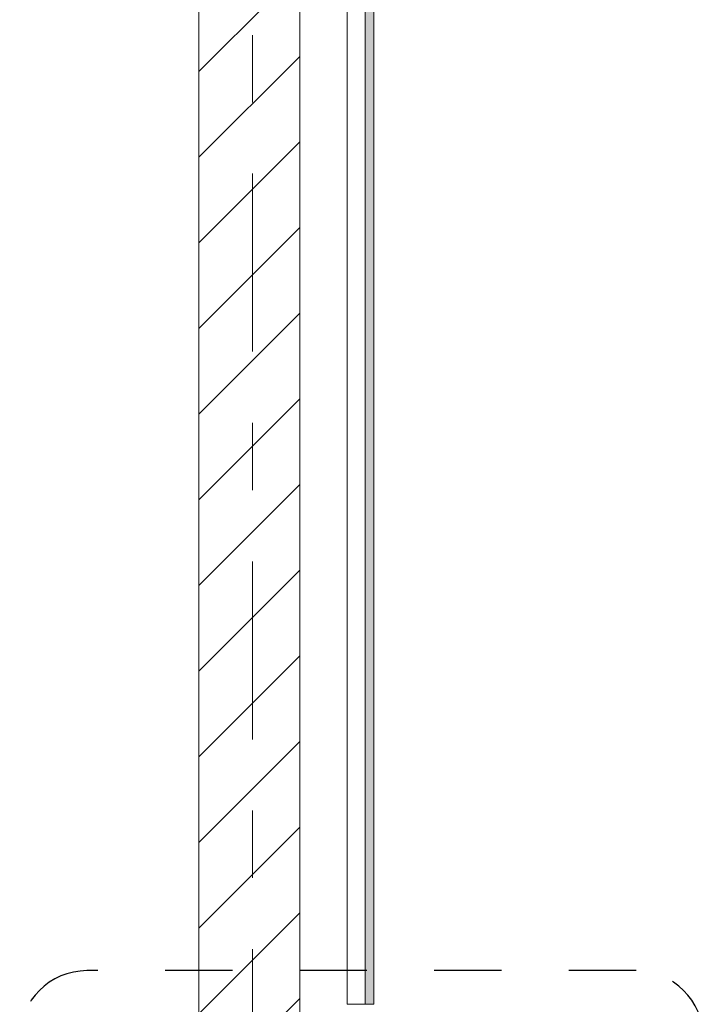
# Model space of a CAD drawing. Header units: metres. Extents: x -3.6 to 84.5, y -11 to 16.8.
# Tile 185 of 256: x 32.6 to 33.6, y 9.2 to 10.7. Entities that reach past the tile are written whole.
import ezdxf

# ---------------------------------------------------------------- set-up
doc = ezdxf.new("R2010")
doc.units = ezdxf.units.M
doc.header["$MEASUREMENT"] = 0
for name, pattern in [('Punktlinie eng', [0.0375, 0.0125, -0.025]), ('Strichlinie doppelt', [0.546806, 0.264583, -0.105833, 0.070556, -0.105833]), ('Wipeout_Contour', [1, 0, -1])]:
    doc.linetypes.add(name, pattern=pattern)
for name, color, linetype in [('208 - Marker.Detail', 7, 'Continuous'), ('451 - Universal.Achsen Raster', 7, 'Continuous'), ('605 - Struktur.Wand Innen', 7, 'Continuous'), ('Neubau_606 - Struktur.Wand Innen Ausbau', 7, 'Continuous'), ('Neubau_653 - Abdeckung.TB Verkofferung', 7, 'Continuous')]:
    doc.layers.add(name, color=color, linetype=linetype)
pattern_1 = [(45, (0, 0), (-0.01767767, 0.01767767), [0, -0.025])]

msp = doc.modelspace()

# ---------------------------------------------------------------- hatches: boundary and pattern name
at = {"layer": 'Neubau_653 - Abdeckung.TB Verkofferung', "linetype": 'Continuous', "lineweight": 0, "true_color": 0x000000}
h = msp.add_hatch(dxfattribs=at)
h.set_pattern_fill('Gips_0001', color=18, style=0, pattern_type=2)
h.set_pattern_definition(pattern_1)
h.paths.add_polyline_path([(33.11, 9.19), (33.11, 12.69), (33.0975, 12.69), (33.0975, 9.19)])

# ---------------------------------------------------------------- linework, layer by layer
at = {"layer": '208 - Marker.Detail', "color": 30, "linetype": 'Punktlinie eng', "lineweight": 25, "true_color": 0xff6e00}
for centre, start, end in [((32.6838, 9.14), 90, 180), ((33.5, 9.14), 0, 90)]:
    msp.add_arc(centre, 0.1, start, end, dxfattribs=at)
at = {"layer": 'Neubau_653 - Abdeckung.TB Verkofferung', "color": 1, "linetype": 'Continuous', "lineweight": 5}
for p, q in [((33.0705, 12.69), (33.0705, 9.19)), ((33.0975, 12.69), (33.0975, 9.19)), ((33.11, 12.69), (33.11, 9.19))]:
    msp.add_line(p, q, dxfattribs=at)
at = {"layer": 'Neubau_653 - Abdeckung.TB Verkofferung', "color": 1, "linetype": 'Continuous', "lineweight": 9}
msp.add_line((33.11, 9.19), (33.11, 12.69), dxfattribs=at)
at = {"layer": 'Neubau_653 - Abdeckung.TB Verkofferung', "color": 1, "linetype": 'Continuous', "lineweight": 5, "flags": 128}
msp.add_lwpolyline([(33.11, 9.19), (33.0975, 9.19), (33.0705, 9.19)], dxfattribs=at)

# ---------------------------------------------------------------- wipeouts: each hides what was drawn before it
at = {"color": 254, "linetype": 'Wipeout_Contour', "lineweight": 0, "ltscale": 138.831981}
msp.add_wipeout([(33, 13), (32.85, 13), (32.85, 8.6), (33, 8.6)], dxfattribs=at).dxf.layer = '605 - Struktur.Wand Innen'

# ---------------------------------------------------------------- next in the draw order: hatches: boundary and pattern name
at = {"layer": '605 - Struktur.Wand Innen', "linetype": 'Continuous', "lineweight": 0, "true_color": 0x000000}
h = msp.add_hatch(dxfattribs=at)
h.set_pattern_fill('MW_Ziegel_0001', color=18, style=0, pattern_type=2)
h.set_pattern_definition([(45, (0, 0), (-0.0636396, 0.0636396), [])])
h.paths.add_polyline_path([(33, 13), (32.85, 13), (32.85, 8.6), (33, 8.6)])
at = {"layer": 'Neubau_606 - Struktur.Wand Innen Ausbau', "linetype": 'Continuous', "lineweight": 0, "true_color": 0x000000}
h = msp.add_hatch(dxfattribs=at)
h.set_pattern_fill('Gips_0001', color=18, style=0, pattern_type=2)
h.set_pattern_definition(pattern_1)
h.paths.add_polyline_path([(33, 9.19), (33, 9.1775), (33.5375, 9.1775), (33.5375, 9.19)])

# ---------------------------------------------------------------- next in the draw order: linework, layer by layer
at = {"layer": '208 - Marker.Detail', "color": 30, "linetype": 'Punktlinie eng', "lineweight": 25, "true_color": 0xff6e00}
msp.add_line((33.5, 9.24), (32.6838, 9.24), dxfattribs=at)
at = {"layer": '451 - Universal.Achsen Raster', "color": 160, "linetype": 'Strichlinie doppelt', "lineweight": 9, "true_color": 0x3232ff}
msp.add_line((32.93, -10.585), (32.93, 16.355), dxfattribs=at)
at = {"layer": '605 - Struktur.Wand Innen', "color": 7, "linetype": 'Continuous', "lineweight": 18, "flags": 128}
for points in [[(32.85, 13), (32.85, 8.6)], [(33, 8.6), (33, 13)]]:
    msp.add_lwpolyline(points, dxfattribs=at)
at = {"layer": 'Neubau_653 - Abdeckung.TB Verkofferung', "color": 1, "linetype": 'Continuous', "lineweight": 9}
msp.add_line((33, 9.19), (33, 12.69), dxfattribs=at)

doc.saveas('drawing.dxf')
